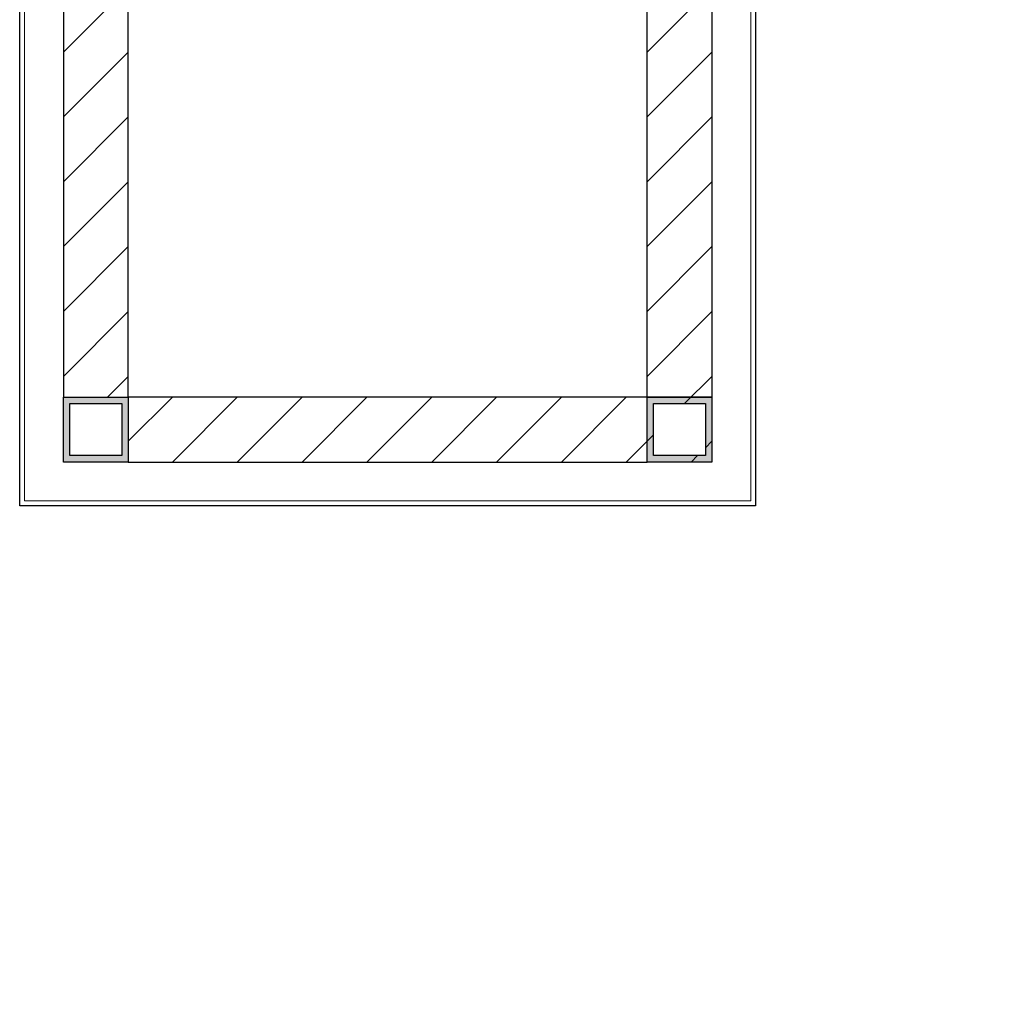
# Model space of a CAD drawing. Header units: millimetres. Extents: x -158258 to 126254, y -16359 to 60195.
# Tile 4 of 172: x -140264 to -139960, y 10132 to 10436. Entities that reach past the tile are written whole.
import ezdxf
from ezdxf.xclip import XClip

# ---------------------------------------------------------------- set-up
doc = ezdxf.new("R2010")
doc.units = ezdxf.units.MM
doc.header["$LTSCALE"] = 0.1
doc.header["$MEASUREMENT"] = 0
doc.header["$XCLIPFRAME"] = 0
for name, color, linetype in [('8_M-Steel', 32, 'Continuous'), ('ELEVATION_4', 8, 'Continuous'), ('HATCH-RCC', 205, 'Continuous')]:
    doc.layers.add(name, color=color, linetype=linetype)
doc.layers.add('FIN_ZCP 2- WALL', color=7, linetype='Continuous', true_color=0xb5087e)
for name, color, linetype, lineweight in [('HATCH', 9, 'Continuous', 0), ('PLY', 8, 'Continuous', 0), ('S2-flooring plan', 6, 'Continuous', 5)]:
    doc.layers.add(name, color=color, linetype=linetype, lineweight=lineweight)

# ---------------------------------------------------------------- blocks, each defined once
blk = doc.blocks.new('*U900')
at = {"layer": 'S2-flooring plan', "color": 5, "true_color": 0x0000fa}
blk.add_lwpolyline([(-300, 300), (300, 300), (300, -300), (-300, -300)], close=True, dxfattribs=at)
blk = doc.blocks.new('*U901')
at = {"layer": 'S2-flooring plan', "color": 0, "linetype": 'ByBlock', "lineweight": -2, "transparency": 16777216}
blk.add_blockref('*U900', (0, 0), dxfattribs=at)

msp = doc.modelspace()

# ---------------------------------------------------------------- hatches: boundary and pattern name
at = {"layer": 'HATCH', "transparency": 33554687}
h = msp.add_hatch(dxfattribs=at)
h.set_pattern_fill('JIS_WOOD', color=256, scale=20, angle=180)
h.set_pattern_definition([(225, (955111.14, 450387.863), (9.99999998, -9.99999998), [])])
h.paths.add_polyline_path([(-140250.69, 10479.63), (-140250.69, 10499.63), (-140230.69, 10499.63), (-140230.69, 10479.63), (-140230.69, 10319.63), (-140070.69, 10319.63), (-140050.69, 10319.63), (-140050.69, 10299.63), (-140070.69, 10299.63), (-140230.69, 10299.63), (-140250.69, 10299.63), (-140250.69, 10319.63)])
h.paths.add_polyline_path([(-140250.69, 10479.63), (-140250.69, 10499.63), (-140230.69, 10499.63), (-140230.69, 10479.63)], flags=16)
h.paths.add_polyline_path([(-140248.69, 10481.63), (-140248.69, 10497.63), (-140232.69, 10497.63), (-140232.69, 10481.63)], flags=0)
h.paths.add_polyline_path([(-140250.69, 10319.63), (-140230.69, 10319.63), (-140230.69, 10299.63), (-140250.69, 10299.63)], flags=16)
h.paths.add_polyline_path([(-140248.69, 10317.63), (-140232.69, 10317.63), (-140232.69, 10301.63), (-140248.69, 10301.63)], flags=0)
h.paths.add_polyline_path([(-140070.69, 10479.63), (-140050.69, 10479.63), (-140050.69, 10319.63), (-140070.69, 10319.63)], flags=17)
h.paths.add_polyline_path([(-140068.69, 10481.63), (-140068.69, 10497.63), (-140052.69, 10497.63), (-140052.69, 10481.63)], flags=17)
h.paths.add_polyline_path([(-140068.69, 10317.63), (-140052.69, 10317.63), (-140052.69, 10301.63), (-140068.69, 10301.63)], flags=16)
at = {"layer": 'HATCH-RCC', "transparency": 33554687}
h = msp.add_hatch(color=256, dxfattribs=at)
h.dxf.hatch_style = 1
h.paths.add_polyline_path([(-140232.69, 10301.63), (-140248.69, 10301.63), (-140248.69, 10317.63), (-140232.69, 10317.63)], flags=16)
h.paths.add_polyline_path([(-140230.69, 10299.63), (-140250.69, 10299.63), (-140250.69, 10319.63), (-140230.69, 10319.63)])
h = msp.add_hatch(color=256, dxfattribs=at)
h.dxf.hatch_style = 1
h.paths.add_polyline_path([(-140070.69, 10299.63), (-140050.69, 10299.63), (-140050.69, 10319.63), (-140070.69, 10319.63)])
h.paths.add_polyline_path([(-140068.69, 10317.63), (-140052.69, 10317.63), (-140052.69, 10301.63), (-140068.69, 10301.63)], flags=16)

# ---------------------------------------------------------------- linework, layer by layer
at = {"layer": '8_M-Steel', "transparency": 33554687}
for points in [[(-140230.69, 10299.63), (-140250.69, 10299.63), (-140250.69, 10319.63), (-140230.69, 10319.63)], [(-140230.69, 10299.63), (-140250.69, 10299.63), (-140250.69, 10319.63), (-140230.69, 10319.63)], [(-140232.69, 10301.63), (-140248.69, 10301.63), (-140248.69, 10317.63), (-140232.69, 10317.63)], [(-140050.69, 10299.63), (-140070.69, 10299.63), (-140070.69, 10319.63), (-140050.69, 10319.63)], [(-140052.69, 10301.63), (-140068.69, 10301.63), (-140068.69, 10317.63), (-140052.69, 10317.63)]]:
    msp.add_lwpolyline(points, close=True, dxfattribs=at)
at = {"layer": 'ELEVATION_4', "transparency": 33554687}
for points in [[(-140250.69, 10319.63), (-140230.69, 10319.63), (-140230.69, 10479.63), (-140250.69, 10479.63)], [(-140070.69, 10479.63), (-140050.69, 10479.63), (-140050.69, 10319.63), (-140070.69, 10319.63)], [(-140230.69, 10299.63), (-140070.69, 10299.63), (-140070.69, 10319.63), (-140230.69, 10319.63)]]:
    msp.add_lwpolyline(points, close=True, dxfattribs=at)
at = {"layer": 'FIN_ZCP 2- WALL', "transparency": 33554687}
msp.add_lwpolyline([(-140050.69, 10713.13), (-140037.19, 10713.13), (-140037.19, 10286.13), (-140264.19, 10286.13), (-140264.19, 10713.13), (-140250.69, 10713.13)], dxfattribs=at)
at = {"layer": 'PLY', "transparency": 33554687}
for points in [[(-140050.69, 10711.63), (-140038.69, 10711.63), (-140038.69, 10287.63), (-140262.69, 10287.63), (-140262.69, 10711.63), (-140250.69, 10711.63)], [(-140250.69, 10699.63), (-140050.69, 10699.63), (-140050.69, 10299.63), (-140250.69, 10299.63), (-140250.69, 10699.63)]]:
    msp.add_lwpolyline(points, dxfattribs=at)

# ---------------------------------------------------------------- block references
at = {"layer": 'S2-flooring plan'}
ref = msp.add_blockref('*U901', (-139725.69, 10397.8), dxfattribs=at)
XClip(ref).set_block_clipping_path([(-300, 6197.1056980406), (1048.5404991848, 6197.1056979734), (1048.54049795, 5376.8362008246), (478.8477895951, 5376.8362008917), (478.8477895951, 5226.8362008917), (1048.5404973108, 5226.8362008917), (1048.5404973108, 4635.3094941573), (1198.5405060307, 4635.3094767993), (1198.5405060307, 4685.3094904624), (4474.9999978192, 4685.3094944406), (4474.9999978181, 4635.3094943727), (4550.3939076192, 4635.3094940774), (4550.3939076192, 5086.82736079), (4674.9999978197, 5086.8273607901), (4674.9999978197, 5115.9085951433), (5099.23380199, 5115.908595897), (5099.23380199, 4438.5359646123), (5174.6277122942, 4438.5359646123), (5174.6277122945, 4488.5359643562), (7552, 4488.5359642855), (7552, 926.8275683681), (8169.9619206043, 926.3401645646), (8169.9619206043, 299.5125960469), (-300, 299.9997126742)])

doc.saveas('drawing.dxf')
